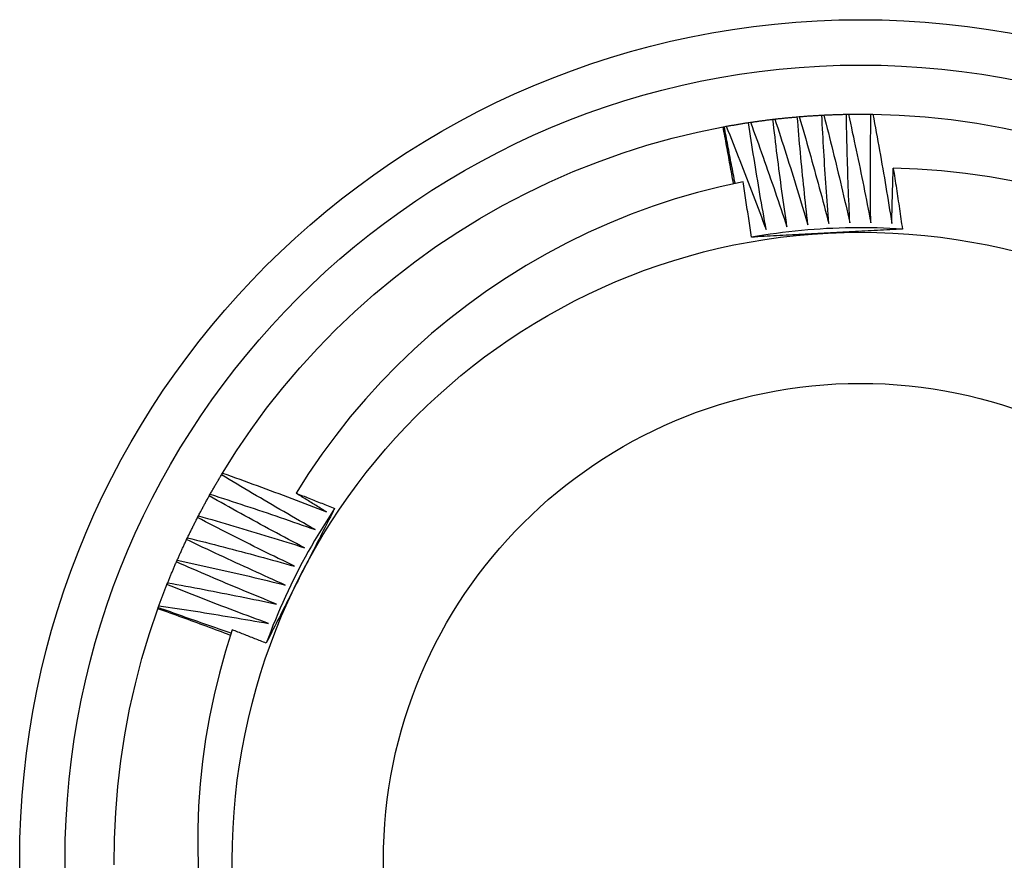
# Model space of a CAD drawing. Header units: inches. Extents: x 56.1 to 140.1, y 33.7 to 68.
# Tile 6 of 22: x 59.888 to 60.093, y 62.868 to 63.043. Entities that reach past the tile are written whole.
import ezdxf

# ---------------------------------------------------------------- set-up
doc = ezdxf.new("R2010")
doc.units = ezdxf.units.IN
doc.header["$MEASUREMENT"] = 0
doc.layers.add('Visible Edges(ANSI)', color=7, linetype='Continuous', lineweight=25)
doc.layers.add('Visible Tangent Edges(ANSI)', color=7, linetype='Continuous', lineweight=25)

msp = doc.modelspace()

# ---------------------------------------------------------------- linework, layer by layer
at = {"layer": 'Visible Edges(ANSI)'}
for p, q in [((60.05985, 63.02334), (60.06027, 63.02335)), ((60.06497, 63.02335), (60.06539, 63.02334)), ((60.03946, 63.02161), (60.03987, 63.02167)), ((60.04454, 63.02229), (60.04495, 63.02234)), ((60.04963, 63.02281), (60.05004, 63.02284)), ((60.05474, 63.02316), (60.05515, 63.02318)), ((60.03416, 63.02071), (60.03442, 63.02075)), ((60.03442, 63.02075), (60.03482, 63.02083)), ((59.92966, 62.94822), (59.92987, 62.94857)), ((59.92709, 62.94379), (59.92729, 62.94415)), ((59.92466, 62.93928), (59.92485, 62.93965)), ((59.92239, 62.9347), (59.92256, 62.93507)), ((59.92026, 62.93004), (59.92043, 62.93042)), ((59.91829, 62.92531), (59.91845, 62.9257)), ((59.91648, 62.92053), (59.91662, 62.92092)), ((59.91639, 62.92029), (59.91648, 62.92053))]:
    msp.add_line(p, q, dxfattribs=at)
at = {"layer": 'Visible Edges(ANSI)', "flags": 128}
for points in [[(60.05515, 63.02318), (60.05535, 63.02319), (60.05554, 63.0232), (60.05574, 63.02321), (60.05593, 63.02321), (60.05613, 63.02322), (60.05633, 63.02323), (60.05652, 63.02324), (60.05672, 63.02325), (60.05691, 63.02325), (60.05711, 63.02326), (60.0573, 63.02327), (60.0575, 63.02328), (60.0577, 63.02328), (60.05789, 63.02329), (60.05809, 63.02329), (60.05828, 63.0233), (60.05848, 63.02331), (60.05868, 63.02331), (60.05887, 63.02332), (60.05907, 63.02332), (60.05926, 63.02333), (60.05946, 63.02333), (60.05966, 63.02333), (60.05985, 63.02334)], [(60.06056, 63.00073), (60.06052, 63.00167), (60.06048, 63.00261), (60.06044, 63.00355), (60.0604, 63.00449), (60.06036, 63.00544), (60.06032, 63.00638), (60.06028, 63.00732), (60.06025, 63.00826), (60.06022, 63.0092), (60.06018, 63.01014), (60.06015, 63.01109), (60.06012, 63.01203), (60.06009, 63.01297), (60.06006, 63.01391), (60.06004, 63.01486), (60.06001, 63.0158), (60.05999, 63.01674), (60.05997, 63.01768), (60.05994, 63.01863), (60.05992, 63.01957), (60.0599, 63.02051), (60.05989, 63.02145), (60.05987, 63.0224), (60.05985, 63.02334)], [(60.06027, 63.02335), (60.06046, 63.02335), (60.06066, 63.02335), (60.06085, 63.02335), (60.06105, 63.02336), (60.06125, 63.02336), (60.06144, 63.02336), (60.06164, 63.02336), (60.06183, 63.02336), (60.06203, 63.02336), (60.06223, 63.02337), (60.06242, 63.02337), (60.06262, 63.02337), (60.06282, 63.02337), (60.06301, 63.02337), (60.06321, 63.02337), (60.0634, 63.02336), (60.0636, 63.02336), (60.0638, 63.02336), (60.06399, 63.02336), (60.06419, 63.02336), (60.06438, 63.02336), (60.06458, 63.02336), (60.06478, 63.02335), (60.06497, 63.02335)], [(60.06027, 63.02335), (60.06047, 63.02241), (60.06068, 63.02147), (60.06089, 63.02053), (60.06109, 63.01959), (60.0613, 63.01865), (60.0615, 63.01771), (60.0617, 63.01677), (60.0619, 63.01583), (60.0621, 63.01488), (60.06229, 63.01394), (60.06249, 63.013), (60.06269, 63.01206), (60.06288, 63.01112), (60.06307, 63.01017), (60.06326, 63.00923), (60.06346, 63.00829), (60.06364, 63.00734), (60.06383, 63.0064), (60.06402, 63.00546), (60.06421, 63.00451), (60.06439, 63.00357), (60.06457, 63.00262), (60.06476, 63.00168), (60.06494, 63.00073)], [(60.06494, 63.00073), (60.06493, 63.00167), (60.06491, 63.00262), (60.0649, 63.00356), (60.0649, 63.0045), (60.06489, 63.00544), (60.06488, 63.00638), (60.06488, 63.00733), (60.06487, 63.00827), (60.06487, 63.00921), (60.06487, 63.01015), (60.06487, 63.0111), (60.06487, 63.01204), (60.06487, 63.01298), (60.06487, 63.01392), (60.06488, 63.01487), (60.06488, 63.01581), (60.06489, 63.01675), (60.0649, 63.01769), (60.06491, 63.01864), (60.06492, 63.01958), (60.06493, 63.02052), (60.06494, 63.02147), (60.06496, 63.02241), (60.06497, 63.02335)], [(60.06539, 63.02334), (60.07082, 63.02316), (60.07625, 63.02278), (60.08167, 63.02222), (60.08705, 63.02146), (60.09241, 63.02052), (60.09774, 63.01939)], [(60.06539, 63.02334), (60.06556, 63.0224), (60.06574, 63.02145), (60.06591, 63.02051), (60.06609, 63.01956), (60.06626, 63.01862), (60.06643, 63.01767), (60.0666, 63.01672), (60.06677, 63.01578), (60.06694, 63.01483), (60.0671, 63.01388), (60.06727, 63.01293), (60.06743, 63.01198), (60.0676, 63.01104), (60.06776, 63.01009), (60.06792, 63.00914), (60.06808, 63.00819), (60.06824, 63.00724), (60.06839, 63.00629), (60.06855, 63.00534), (60.0687, 63.00439), (60.06886, 63.00344), (60.06901, 63.00249), (60.06916, 63.00154), (60.06931, 63.00059)], [(60.03482, 63.02083), (60.03502, 63.02086), (60.03521, 63.0209), (60.0354, 63.02093), (60.03559, 63.02097), (60.03579, 63.021), (60.03598, 63.02104), (60.03617, 63.02107), (60.03637, 63.0211), (60.03656, 63.02114), (60.03675, 63.02117), (60.03695, 63.0212), (60.03714, 63.02123), (60.03733, 63.02127), (60.03753, 63.0213), (60.03772, 63.02133), (60.03791, 63.02136), (60.03811, 63.02139), (60.0383, 63.02142), (60.03849, 63.02146), (60.03869, 63.02149), (60.03888, 63.02152), (60.03908, 63.02155), (60.03927, 63.02158), (60.03946, 63.02161)], [(60.04314, 62.99929), (60.04297, 63.00021), (60.0428, 63.00114), (60.04264, 63.00207), (60.04248, 63.003), (60.04232, 63.00392), (60.04215, 63.00485), (60.04199, 63.00578), (60.04184, 63.00671), (60.04168, 63.00764), (60.04152, 63.00857), (60.04137, 63.0095), (60.04122, 63.01043), (60.04106, 63.01136), (60.04091, 63.01229), (60.04076, 63.01322), (60.04061, 63.01415), (60.04046, 63.01508), (60.04032, 63.01601), (60.04017, 63.01695), (60.04003, 63.01788), (60.03989, 63.01881), (60.03974, 63.01974), (60.0396, 63.02067), (60.03946, 63.02161)], [(60.03987, 63.02167), (60.04007, 63.0217), (60.04026, 63.02172), (60.04045, 63.02175), (60.04065, 63.02178), (60.04084, 63.02181), (60.04104, 63.02184), (60.04123, 63.02186), (60.04143, 63.02189), (60.04162, 63.02192), (60.04181, 63.02194), (60.04201, 63.02197), (60.0422, 63.022), (60.0424, 63.02202), (60.04259, 63.02205), (60.04279, 63.02207), (60.04298, 63.0221), (60.04317, 63.02212), (60.04337, 63.02215), (60.04356, 63.02217), (60.04376, 63.0222), (60.04395, 63.02222), (60.04415, 63.02224), (60.04434, 63.02227), (60.04454, 63.02229)], [(60.03987, 63.02167), (60.0402, 63.02076), (60.04053, 63.01986), (60.04086, 63.01896), (60.04118, 63.01805), (60.04151, 63.01715), (60.04183, 63.01624), (60.04216, 63.01533), (60.04248, 63.01443), (60.0428, 63.01352), (60.04312, 63.01261), (60.04344, 63.0117), (60.04375, 63.0108), (60.04407, 63.00989), (60.04438, 63.00898), (60.0447, 63.00807), (60.04501, 63.00716), (60.04532, 63.00625), (60.04563, 63.00534), (60.04594, 63.00443), (60.04625, 63.00351), (60.04656, 63.0026), (60.04686, 63.00169), (60.04717, 63.00077), (60.04747, 62.99986)], [(60.04747, 62.99986), (60.04734, 63.00079), (60.0472, 63.00173), (60.04707, 63.00266), (60.04694, 63.00359), (60.0468, 63.00453), (60.04667, 63.00546), (60.04655, 63.00639), (60.04642, 63.00733), (60.04629, 63.00826), (60.04617, 63.00919), (60.04604, 63.01013), (60.04592, 63.01106), (60.0458, 63.012), (60.04568, 63.01293), (60.04556, 63.01387), (60.04544, 63.0148), (60.04532, 63.01574), (60.04521, 63.01667), (60.04509, 63.01761), (60.04498, 63.01854), (60.04487, 63.01948), (60.04476, 63.02042), (60.04465, 63.02135), (60.04454, 63.02229)], [(60.04495, 63.02234), (60.04514, 63.02236), (60.04534, 63.02238), (60.04553, 63.0224), (60.04573, 63.02243), (60.04592, 63.02245), (60.04612, 63.02247), (60.04631, 63.02249), (60.04651, 63.02251), (60.0467, 63.02253), (60.0469, 63.02255), (60.04709, 63.02257), (60.04729, 63.02259), (60.04748, 63.02261), (60.04768, 63.02263), (60.04787, 63.02265), (60.04807, 63.02267), (60.04826, 63.02269), (60.04846, 63.0227), (60.04865, 63.02272), (60.04885, 63.02274), (60.04904, 63.02276), (60.04924, 63.02277), (60.04943, 63.02279), (60.04963, 63.02281)], [(60.04495, 63.02234), (60.04525, 63.02142), (60.04555, 63.02051), (60.04584, 63.0196), (60.04614, 63.01868), (60.04643, 63.01776), (60.04673, 63.01685), (60.04702, 63.01593), (60.04731, 63.01502), (60.0476, 63.0141), (60.04789, 63.01318), (60.04818, 63.01226), (60.04847, 63.01135), (60.04875, 63.01043), (60.04904, 63.00951), (60.04932, 63.00859), (60.04961, 63.00767), (60.04989, 63.00675), (60.05017, 63.00583), (60.05045, 63.00491), (60.05072, 63.00398), (60.051, 63.00306), (60.05128, 63.00214), (60.05155, 63.00122), (60.05183, 63.00029)], [(60.05183, 63.00029), (60.05172, 63.00123), (60.05162, 63.00217), (60.05151, 63.0031), (60.05141, 63.00404), (60.05131, 63.00498), (60.05121, 63.00591), (60.05111, 63.00685), (60.05102, 63.00779), (60.05092, 63.00873), (60.05083, 63.00966), (60.05073, 63.0106), (60.05064, 63.01154), (60.05055, 63.01248), (60.05046, 63.01342), (60.05037, 63.01436), (60.05029, 63.01529), (60.0502, 63.01623), (60.05011, 63.01717), (60.05003, 63.01811), (60.04995, 63.01905), (60.04987, 63.01999), (60.04979, 63.02093), (60.04971, 63.02187), (60.04963, 63.02281)], [(60.05004, 63.02284), (60.05024, 63.02286), (60.05043, 63.02287), (60.05063, 63.02289), (60.05082, 63.0229), (60.05102, 63.02292), (60.05121, 63.02293), (60.05141, 63.02295), (60.05161, 63.02296), (60.0518, 63.02298), (60.052, 63.02299), (60.05219, 63.023), (60.05239, 63.02302), (60.05258, 63.02303), (60.05278, 63.02304), (60.05298, 63.02306), (60.05317, 63.02307), (60.05337, 63.02308), (60.05356, 63.02309), (60.05376, 63.0231), (60.05395, 63.02311), (60.05415, 63.02313), (60.05435, 63.02314), (60.05454, 63.02315), (60.05474, 63.02316)], [(60.05004, 63.02284), (60.05031, 63.02192), (60.05058, 63.021), (60.05085, 63.02007), (60.05111, 63.01915), (60.05138, 63.01822), (60.05164, 63.0173), (60.0519, 63.01637), (60.05217, 63.01545), (60.05243, 63.01452), (60.05268, 63.01359), (60.05294, 63.01267), (60.0532, 63.01174), (60.05345, 63.01081), (60.05371, 63.00988), (60.05396, 63.00896), (60.05421, 63.00803), (60.05447, 63.0071), (60.05472, 63.00617), (60.05496, 63.00524), (60.05521, 63.00431), (60.05546, 63.00338), (60.0557, 63.00245), (60.05595, 63.00152), (60.05619, 63.00058)], [(60.05619, 63.00058), (60.05612, 63.00152), (60.05604, 63.00246), (60.05597, 63.0034), (60.0559, 63.00434), (60.05583, 63.00528), (60.05576, 63.00622), (60.0557, 63.00716), (60.05563, 63.0081), (60.05556, 63.00904), (60.0555, 63.00998), (60.05544, 63.01092), (60.05538, 63.01186), (60.05532, 63.0128), (60.05526, 63.01374), (60.0552, 63.01469), (60.05515, 63.01563), (60.05509, 63.01657), (60.05504, 63.01751), (60.05498, 63.01845), (60.05493, 63.01939), (60.05488, 63.02033), (60.05483, 63.02127), (60.05478, 63.02222), (60.05474, 63.02316)], [(60.05515, 63.02318), (60.05539, 63.02225), (60.05563, 63.02131), (60.05586, 63.02038), (60.0561, 63.01945), (60.05633, 63.01852), (60.05657, 63.01758), (60.0568, 63.01665), (60.05703, 63.01572), (60.05726, 63.01478), (60.05749, 63.01385), (60.05771, 63.01291), (60.05794, 63.01198), (60.05817, 63.01104), (60.05839, 63.01011), (60.05861, 63.00917), (60.05883, 63.00823), (60.05905, 63.0073), (60.05927, 63.00636), (60.05949, 63.00542), (60.05971, 63.00448), (60.05992, 63.00355), (60.06014, 63.00261), (60.06035, 63.00167), (60.06056, 63.00073)], [(59.92987, 62.94857), (59.93278, 62.95317), (59.93584, 62.95767), (59.93906, 62.96206), (59.94244, 62.96633), (59.94596, 62.97048), (59.94962, 62.9745), (59.95342, 62.9784), (59.95735, 62.98216), (59.96142, 62.98578), (59.96561, 62.98925), (59.96991, 62.99258), (59.97433, 62.99575), (59.97886, 62.99877), (59.98349, 63.00163), (59.98822, 63.00432), (59.99304, 63.00684), (59.99795, 63.0092), (60.00293, 63.01138), (60.00799, 63.01339), (60.01312, 63.01522), (60.0183, 63.01687), (60.02355, 63.01833), (60.02883, 63.01961), (60.03416, 63.02071)], [(60.03632, 63.00888), (60.03623, 63.00937), (60.03614, 63.00986), (60.03606, 63.01036), (60.03597, 63.01085), (60.03588, 63.01134), (60.0358, 63.01184), (60.03571, 63.01233), (60.03562, 63.01282), (60.03553, 63.01332), (60.03544, 63.01381), (60.03535, 63.0143), (60.03526, 63.01479), (60.03517, 63.01529), (60.03508, 63.01578), (60.03499, 63.01627), (60.0349, 63.01677), (60.03481, 63.01726), (60.03472, 63.01775), (60.03463, 63.01824), (60.03454, 63.01874), (60.03444, 63.01923), (60.03435, 63.01972), (60.03426, 63.02021), (60.03416, 63.02071)], [(60.03667, 63.00895), (60.03657, 63.00944), (60.03648, 63.00993), (60.03638, 63.01042), (60.03628, 63.01092), (60.03619, 63.01141), (60.03609, 63.0119), (60.03599, 63.01239), (60.0359, 63.01288), (60.0358, 63.01337), (60.03571, 63.01386), (60.03561, 63.01436), (60.03552, 63.01485), (60.03543, 63.01534), (60.03533, 63.01583), (60.03524, 63.01632), (60.03515, 63.01682), (60.03505, 63.01731), (60.03496, 63.0178), (60.03487, 63.01829), (60.03478, 63.01878), (60.03469, 63.01928), (60.0346, 63.01977), (60.03451, 63.02026), (60.03442, 63.02075)], [(60.03482, 63.02083), (60.03518, 63.01994), (60.03554, 63.01904), (60.0359, 63.01815), (60.03625, 63.01726), (60.03661, 63.01636), (60.03696, 63.01547), (60.03731, 63.01457), (60.03766, 63.01368), (60.03802, 63.01278), (60.03836, 63.01189), (60.03871, 63.01099), (60.03906, 63.01009), (60.03941, 63.00919), (60.03975, 63.0083), (60.04009, 63.0074), (60.04044, 63.0065), (60.04078, 63.0056), (60.04112, 63.0047), (60.04146, 63.0038), (60.04179, 63.0029), (60.04213, 63.00199), (60.04247, 63.00109), (60.0428, 63.00019), (60.04314, 62.99929)], [(60.06931, 63.00059), (60.06932, 63.00107), (60.06933, 63.00155), (60.06934, 63.00203), (60.06935, 63.00251), (60.06936, 63.00298), (60.06937, 63.00346), (60.06938, 63.00394), (60.06939, 63.00442), (60.0694, 63.0049), (60.06942, 63.00538), (60.06943, 63.00586), (60.06944, 63.00634), (60.06946, 63.00682), (60.06947, 63.0073), (60.06948, 63.00778), (60.0695, 63.00826), (60.06951, 63.00874), (60.06953, 63.00922), (60.06954, 63.00969), (60.06956, 63.01017), (60.06957, 63.01065), (60.06959, 63.01113), (60.0696, 63.01161), (60.06962, 63.01209)], [(60.09464, 63.0094), (60.08968, 63.01028), (60.08468, 63.011), (60.07968, 63.01154), (60.07465, 63.0119), (60.06962, 63.01209)], [(60.06962, 63.01209), (60.0697, 63.01156), (60.06979, 63.01104), (60.06987, 63.01051), (60.06995, 63.00998), (60.07003, 63.00945), (60.07011, 63.00893), (60.07019, 63.0084), (60.07027, 63.00787), (60.07035, 63.00734), (60.07043, 63.00681), (60.07051, 63.00629), (60.07059, 63.00576), (60.07067, 63.00523), (60.07075, 63.0047), (60.07083, 63.00417), (60.07091, 63.00364), (60.07098, 63.00312), (60.07106, 63.00259), (60.07114, 63.00206), (60.07121, 63.00153), (60.07129, 63.001), (60.07136, 63.00047), (60.07144, 62.99994), (60.07151, 62.99942)], [(60.03832, 63.00929), (60.03356, 63.00825), (60.02885, 63.00705), (60.02418, 63.00569), (60.01956, 63.00417), (60.015, 63.0025), (60.0105, 63.00067), (60.00606, 62.99869), (60.00168, 62.99656), (59.99738, 62.99427), (59.99315, 62.99184), (59.98901, 62.98926), (59.98496, 62.98655), (59.98102, 62.9837), (59.97718, 62.98072), (59.97344, 62.97762), (59.96981, 62.97438), (59.9663, 62.97103), (59.9629, 62.96755), (59.95962, 62.96396), (59.95647, 62.96025), (59.95344, 62.95642), (59.95054, 62.9525), (59.94779, 62.94848), (59.94518, 62.94438)], [(60.04006, 62.99773), (60.03999, 62.99821), (60.03992, 62.99869), (60.03985, 62.99918), (60.03978, 62.99966), (60.03971, 63.00014), (60.03964, 63.00062), (60.03957, 63.0011), (60.0395, 63.00159), (60.03943, 63.00207), (60.03936, 63.00255), (60.03929, 63.00303), (60.03921, 63.00351), (60.03914, 63.004), (60.03907, 63.00448), (60.03899, 63.00496), (60.03892, 63.00544), (60.03885, 63.00592), (60.03877, 63.0064), (60.0387, 63.00689), (60.03862, 63.00737), (60.03855, 63.00785), (60.03847, 63.00833), (60.0384, 63.00881), (60.03832, 63.00929)], [(60.07151, 62.99941), (60.0702, 62.99949), (60.06889, 62.99956), (60.06757, 62.99961), (60.06626, 62.99965), (60.06494, 62.99968), (60.06363, 62.99969), (60.06231, 62.99969), (60.061, 62.99968), (60.05968, 62.99965), (60.05836, 62.99962), (60.05705, 62.99956), (60.05574, 62.9995), (60.05442, 62.99942), (60.05311, 62.99933), (60.0518, 62.99923), (60.05049, 62.99911), (60.04918, 62.99898), (60.04787, 62.99884), (60.04657, 62.99868), (60.04526, 62.99851), (60.04396, 62.99833), (60.04266, 62.99814), (60.04136, 62.99793), (60.04006, 62.99771)], [(60.07151, 62.99942), (60.07086, 62.99938), (60.07021, 62.99934), (60.06956, 62.99931), (60.06891, 62.99927), (60.06826, 62.99924), (60.06761, 62.9992), (60.06696, 62.99917), (60.06631, 62.99913), (60.06566, 62.9991), (60.06501, 62.99906), (60.06436, 62.99903), (60.06371, 62.99899), (60.06305, 62.99896), (60.0624, 62.99892), (60.06175, 62.99889), (60.0611, 62.99885), (60.06045, 62.99882), (60.05979, 62.99878), (60.05914, 62.99875), (60.05849, 62.99872), (60.05783, 62.99868), (60.05718, 62.99865), (60.05653, 62.99861), (60.05587, 62.99858)], [(60.05587, 62.99858), (60.05521, 62.99854), (60.05455, 62.99851), (60.05389, 62.99847), (60.05323, 62.99844), (60.05257, 62.9984), (60.05191, 62.99837), (60.05125, 62.99833), (60.05059, 62.9983), (60.04993, 62.99826), (60.04927, 62.99823), (60.04861, 62.99819), (60.04795, 62.99816), (60.04729, 62.99812), (60.04664, 62.99808), (60.04598, 62.99805), (60.04532, 62.99801), (60.04466, 62.99798), (60.044, 62.99794), (60.04335, 62.99791), (60.04269, 62.99787), (60.04203, 62.99784), (60.04138, 62.9978), (60.04072, 62.99776), (60.04006, 62.99773)], [(59.92729, 62.94415), (59.92739, 62.94432), (59.92748, 62.94449), (59.92758, 62.94466), (59.92768, 62.94483), (59.92777, 62.945), (59.92787, 62.94517), (59.92797, 62.94534), (59.92807, 62.94551), (59.92816, 62.94568), (59.92826, 62.94585), (59.92836, 62.94602), (59.92846, 62.94619), (59.92856, 62.94636), (59.92866, 62.94653), (59.92876, 62.9467), (59.92886, 62.94687), (59.92896, 62.94704), (59.92906, 62.94721), (59.92916, 62.94738), (59.92926, 62.94754), (59.92936, 62.94771), (59.92946, 62.94788), (59.92956, 62.94805), (59.92966, 62.94822)], [(59.94917, 62.93677), (59.94835, 62.93723), (59.94753, 62.9377), (59.94671, 62.93817), (59.9459, 62.93864), (59.94508, 62.9391), (59.94426, 62.93957), (59.94345, 62.94005), (59.94263, 62.94052), (59.94181, 62.94099), (59.941, 62.94147), (59.94019, 62.94194), (59.93937, 62.94242), (59.93856, 62.9429), (59.93775, 62.94337), (59.93694, 62.94385), (59.93613, 62.94433), (59.93532, 62.94482), (59.93451, 62.9453), (59.9337, 62.94578), (59.93289, 62.94627), (59.93208, 62.94675), (59.93127, 62.94724), (59.93047, 62.94773), (59.92966, 62.94822)], [(59.92987, 62.94857), (59.93078, 62.94825), (59.93168, 62.94792), (59.93259, 62.94759), (59.93349, 62.94727), (59.9344, 62.94694), (59.9353, 62.94661), (59.9362, 62.94628), (59.93711, 62.94594), (59.93801, 62.94561), (59.93891, 62.94528), (59.93981, 62.94494), (59.94071, 62.9446), (59.94162, 62.94427), (59.94252, 62.94393), (59.94342, 62.94359), (59.94432, 62.94324), (59.94521, 62.9429), (59.94611, 62.94256), (59.94701, 62.94221), (59.94791, 62.94187), (59.94881, 62.94152), (59.94971, 62.94117), (59.9506, 62.94082), (59.9515, 62.94047)], [(59.92485, 62.93965), (59.92494, 62.93982), (59.92503, 62.94), (59.92512, 62.94017), (59.92522, 62.94034), (59.92531, 62.94052), (59.9254, 62.94069), (59.92549, 62.94086), (59.92558, 62.94104), (59.92568, 62.94121), (59.92577, 62.94138), (59.92586, 62.94156), (59.92595, 62.94173), (59.92605, 62.9419), (59.92614, 62.94207), (59.92623, 62.94225), (59.92633, 62.94242), (59.92642, 62.94259), (59.92652, 62.94276), (59.92661, 62.94293), (59.92671, 62.94311), (59.9268, 62.94328), (59.9269, 62.94345), (59.92699, 62.94362), (59.92709, 62.94379)], [(59.94696, 62.93299), (59.94613, 62.93343), (59.94529, 62.93387), (59.94446, 62.93431), (59.94363, 62.93475), (59.9428, 62.93519), (59.94196, 62.93563), (59.94113, 62.93608), (59.9403, 62.93652), (59.93947, 62.93697), (59.93864, 62.93742), (59.93781, 62.93787), (59.93699, 62.93831), (59.93616, 62.93877), (59.93533, 62.93922), (59.9345, 62.93967), (59.93368, 62.94012), (59.93285, 62.94058), (59.93203, 62.94103), (59.9312, 62.94149), (59.93038, 62.94195), (59.92955, 62.94241), (59.92873, 62.94287), (59.92791, 62.94333), (59.92709, 62.94379)], [(59.92729, 62.94415), (59.92821, 62.94386), (59.92912, 62.94356), (59.93004, 62.94327), (59.93095, 62.94297), (59.93186, 62.94267), (59.93278, 62.94237), (59.93369, 62.94207), (59.93461, 62.94176), (59.93552, 62.94146), (59.93643, 62.94116), (59.93734, 62.94085), (59.93825, 62.94054), (59.93917, 62.94024), (59.94008, 62.93993), (59.94099, 62.93962), (59.9419, 62.9393), (59.94281, 62.93899), (59.94372, 62.93868), (59.94463, 62.93836), (59.94554, 62.93805), (59.94645, 62.93773), (59.94735, 62.93741), (59.94826, 62.93709), (59.94917, 62.93677)], [(59.94518, 62.94438), (59.94552, 62.94424), (59.94585, 62.94411), (59.94619, 62.94398), (59.94652, 62.94385), (59.94686, 62.94372), (59.94719, 62.94359), (59.94753, 62.94345), (59.94786, 62.94332), (59.9482, 62.94319), (59.94853, 62.94306), (59.94887, 62.94292), (59.9492, 62.94279), (59.94954, 62.94266), (59.94987, 62.94252), (59.95021, 62.94239), (59.95054, 62.94226), (59.95088, 62.94212), (59.95121, 62.94199), (59.95155, 62.94185), (59.95188, 62.94172), (59.95222, 62.94159), (59.95255, 62.94145), (59.95289, 62.94132), (59.95322, 62.94118)], [(59.9515, 62.94047), (59.95124, 62.94063), (59.95097, 62.94079), (59.95071, 62.94096), (59.95044, 62.94112), (59.95018, 62.94128), (59.94992, 62.94144), (59.94965, 62.9416), (59.94939, 62.94177), (59.94913, 62.94193), (59.94886, 62.94209), (59.9486, 62.94225), (59.94833, 62.94242), (59.94807, 62.94258), (59.94781, 62.94274), (59.94755, 62.9429), (59.94728, 62.94307), (59.94702, 62.94323), (59.94676, 62.94339), (59.94649, 62.94356), (59.94623, 62.94372), (59.94597, 62.94388), (59.9457, 62.94405), (59.94544, 62.94421), (59.94518, 62.94438)], [(59.92256, 62.93507), (59.92265, 62.93525), (59.92273, 62.93542), (59.92282, 62.9356), (59.9229, 62.93578), (59.92299, 62.93595), (59.92308, 62.93613), (59.92316, 62.93631), (59.92325, 62.93648), (59.92334, 62.93666), (59.92342, 62.93683), (59.92351, 62.93701), (59.9236, 62.93718), (59.92368, 62.93736), (59.92377, 62.93754), (59.92386, 62.93771), (59.92395, 62.93789), (59.92404, 62.93806), (59.92412, 62.93824), (59.92421, 62.93841), (59.9243, 62.93859), (59.92439, 62.93876), (59.92448, 62.93893), (59.92457, 62.93911), (59.92466, 62.93928)], [(59.94488, 62.92914), (59.94403, 62.92955), (59.94319, 62.92997), (59.94234, 62.93038), (59.94149, 62.93079), (59.94065, 62.93121), (59.9398, 62.93162), (59.93895, 62.93204), (59.93811, 62.93245), (59.93726, 62.93287), (59.93642, 62.93329), (59.93558, 62.93371), (59.93473, 62.93414), (59.93389, 62.93456), (59.93305, 62.93498), (59.93221, 62.93541), (59.93137, 62.93583), (59.93053, 62.93626), (59.92969, 62.93669), (59.92885, 62.93712), (59.92801, 62.93755), (59.92717, 62.93798), (59.92634, 62.93841), (59.9255, 62.93885), (59.92466, 62.93928)], [(59.92485, 62.93965), (59.92578, 62.93939), (59.9267, 62.93912), (59.92763, 62.93885), (59.92855, 62.93859), (59.92947, 62.93832), (59.9304, 62.93805), (59.93132, 62.93778), (59.93224, 62.93751), (59.93316, 62.93723), (59.93409, 62.93696), (59.93501, 62.93668), (59.93593, 62.93641), (59.93685, 62.93613), (59.93777, 62.93585), (59.93869, 62.93557), (59.93961, 62.93529), (59.94053, 62.935), (59.94145, 62.93472), (59.94237, 62.93443), (59.94329, 62.93415), (59.94421, 62.93386), (59.94513, 62.93357), (59.94605, 62.93328), (59.94696, 62.93299)], [(59.95322, 62.94118), (59.9525, 62.94008), (59.95178, 62.93898), (59.95108, 62.93787), (59.95039, 62.93675), (59.94971, 62.93562), (59.94904, 62.93449), (59.94838, 62.93335), (59.94773, 62.93221), (59.9471, 62.93105), (59.94647, 62.9299), (59.94586, 62.92873), (59.94526, 62.92756), (59.94467, 62.92638), (59.94409, 62.9252), (59.94353, 62.92401), (59.94297, 62.92282), (59.94243, 62.92162), (59.9419, 62.92042), (59.94138, 62.91921), (59.94087, 62.918), (59.94038, 62.91678), (59.9399, 62.91555), (59.93943, 62.91432), (59.93897, 62.91309)], [(59.95322, 62.94118), (59.95293, 62.9406), (59.95263, 62.94002), (59.95234, 62.93944), (59.95204, 62.93886), (59.95175, 62.93828), (59.95145, 62.9377), (59.95116, 62.93712), (59.95086, 62.93654), (59.95057, 62.93595), (59.95027, 62.93537), (59.94998, 62.93479), (59.94968, 62.93421), (59.94939, 62.93363), (59.94909, 62.93305), (59.9488, 62.93246), (59.9485, 62.93188), (59.9482, 62.9313), (59.94791, 62.93072), (59.94761, 62.93013), (59.94731, 62.92955), (59.94702, 62.92897), (59.94672, 62.92838), (59.94642, 62.9278), (59.94613, 62.92722)], [(59.92256, 62.93507), (59.9235, 62.93484), (59.92443, 62.9346), (59.92536, 62.93437), (59.92629, 62.93413), (59.92723, 62.93389), (59.92816, 62.93365), (59.92909, 62.93341), (59.93002, 62.93317), (59.93095, 62.93293), (59.93188, 62.93268), (59.93281, 62.93244), (59.93374, 62.93219), (59.93467, 62.93194), (59.9356, 62.9317), (59.93653, 62.93145), (59.93746, 62.9312), (59.93839, 62.93094), (59.93932, 62.93069), (59.94025, 62.93043), (59.94117, 62.93018), (59.9421, 62.92992), (59.94303, 62.92966), (59.94396, 62.9294), (59.94488, 62.92914)], [(59.92043, 62.93042), (59.92051, 62.9306), (59.92059, 62.93078), (59.92066, 62.93096), (59.92074, 62.93114), (59.92082, 62.93132), (59.9209, 62.93149), (59.92098, 62.93167), (59.92107, 62.93185), (59.92115, 62.93203), (59.92123, 62.93221), (59.92131, 62.93239), (59.92139, 62.93257), (59.92147, 62.93274), (59.92155, 62.93292), (59.92164, 62.9331), (59.92172, 62.93328), (59.9218, 62.93346), (59.92188, 62.93363), (59.92197, 62.93381), (59.92205, 62.93399), (59.92213, 62.93417), (59.92222, 62.93434), (59.9223, 62.93452), (59.92239, 62.9347)], [(59.94293, 62.92523), (59.94207, 62.92561), (59.94121, 62.92599), (59.94035, 62.92638), (59.93949, 62.92676), (59.93863, 62.92715), (59.93777, 62.92754), (59.93691, 62.92793), (59.93605, 62.92832), (59.93519, 62.92871), (59.93434, 62.9291), (59.93348, 62.92949), (59.93262, 62.92988), (59.93177, 62.93028), (59.93091, 62.93068), (59.93006, 62.93107), (59.9292, 62.93147), (59.92835, 62.93187), (59.9275, 62.93227), (59.92664, 62.93267), (59.92579, 62.93308), (59.92494, 62.93348), (59.92409, 62.93388), (59.92324, 62.93429), (59.92239, 62.9347)], [(59.91845, 62.9257), (59.91852, 62.92588), (59.91859, 62.92606), (59.91866, 62.92624), (59.91874, 62.92643), (59.91881, 62.92661), (59.91889, 62.92679), (59.91896, 62.92697), (59.91904, 62.92715), (59.91911, 62.92733), (59.91919, 62.92751), (59.91926, 62.9277), (59.91934, 62.92788), (59.91941, 62.92806), (59.91949, 62.92824), (59.91956, 62.92842), (59.91964, 62.9286), (59.91972, 62.92878), (59.91979, 62.92896), (59.91987, 62.92914), (59.91995, 62.92932), (59.92003, 62.9295), (59.9201, 62.92968), (59.92018, 62.92986), (59.92026, 62.93004)], [(59.94111, 62.92125), (59.94023, 62.92161), (59.93936, 62.92196), (59.93849, 62.92232), (59.93761, 62.92267), (59.93674, 62.92303), (59.93587, 62.92339), (59.935, 62.92375), (59.93413, 62.92411), (59.93326, 62.92447), (59.93239, 62.92484), (59.93152, 62.9252), (59.93065, 62.92557), (59.92978, 62.92593), (59.92892, 62.9263), (59.92805, 62.92667), (59.92718, 62.92704), (59.92631, 62.92741), (59.92545, 62.92778), (59.92458, 62.92816), (59.92372, 62.92853), (59.92285, 62.92891), (59.92199, 62.92928), (59.92112, 62.92966), (59.92026, 62.93004)], [(59.92043, 62.93042), (59.92137, 62.93022), (59.92231, 62.93001), (59.92325, 62.92981), (59.92419, 62.9296), (59.92513, 62.92939), (59.92606, 62.92919), (59.927, 62.92898), (59.92794, 62.92877), (59.92888, 62.92855), (59.92982, 62.92834), (59.93076, 62.92813), (59.93169, 62.92791), (59.93263, 62.92769), (59.93357, 62.92748), (59.93451, 62.92726), (59.93544, 62.92704), (59.93638, 62.92681), (59.93732, 62.92659), (59.93825, 62.92637), (59.93919, 62.92614), (59.94012, 62.92592), (59.94106, 62.92569), (59.94199, 62.92546), (59.94293, 62.92523)], [(59.94613, 62.92722), (59.94583, 62.92663), (59.94553, 62.92604), (59.94523, 62.92545), (59.94493, 62.92486), (59.94463, 62.92427), (59.94433, 62.92368), (59.94403, 62.92309), (59.94373, 62.9225), (59.94343, 62.92191), (59.94313, 62.92132), (59.94283, 62.92074), (59.94253, 62.92015), (59.94223, 62.91956), (59.94193, 62.91897), (59.94164, 62.91838), (59.94134, 62.9178), (59.94104, 62.91721), (59.94074, 62.91662), (59.94044, 62.91604), (59.94015, 62.91545), (59.93985, 62.91486), (59.93955, 62.91427), (59.93925, 62.91369), (59.93896, 62.9131)], [(59.91662, 62.92092), (59.91669, 62.9211), (59.91675, 62.92129), (59.91682, 62.92147), (59.91689, 62.92165), (59.91696, 62.92184), (59.91703, 62.92202), (59.91709, 62.9222), (59.91716, 62.92239), (59.91723, 62.92257), (59.9173, 62.92276), (59.91737, 62.92294), (59.91744, 62.92312), (59.91751, 62.92331), (59.91758, 62.92349), (59.91765, 62.92367), (59.91772, 62.92385), (59.91779, 62.92404), (59.91786, 62.92422), (59.91793, 62.9244), (59.918, 62.92459), (59.91808, 62.92477), (59.91815, 62.92495), (59.91822, 62.92513), (59.91829, 62.92531)], [(59.93941, 62.91722), (59.93853, 62.91754), (59.93764, 62.91787), (59.93676, 62.9182), (59.93588, 62.91852), (59.93499, 62.91885), (59.93411, 62.91918), (59.93323, 62.91951), (59.93235, 62.91985), (59.93147, 62.92018), (59.93058, 62.92051), (59.9297, 62.92085), (59.92882, 62.92119), (59.92794, 62.92152), (59.92706, 62.92186), (59.92619, 62.9222), (59.92531, 62.92254), (59.92443, 62.92289), (59.92355, 62.92323), (59.92267, 62.92357), (59.9218, 62.92392), (59.92092, 62.92427), (59.92004, 62.92462), (59.91917, 62.92496), (59.91829, 62.92531)], [(59.91845, 62.9257), (59.91939, 62.92553), (59.92034, 62.92535), (59.92128, 62.92518), (59.92223, 62.92501), (59.92317, 62.92483), (59.92412, 62.92465), (59.92507, 62.92447), (59.92601, 62.92429), (59.92696, 62.92411), (59.9279, 62.92393), (59.92884, 62.92375), (59.92979, 62.92356), (59.93073, 62.92338), (59.93168, 62.92319), (59.93262, 62.923), (59.93356, 62.92281), (59.93451, 62.92262), (59.93545, 62.92243), (59.93639, 62.92224), (59.93734, 62.92204), (59.93828, 62.92185), (59.93922, 62.92165), (59.94016, 62.92145), (59.94111, 62.92125)], [(59.91662, 62.92092), (59.91757, 62.92078), (59.91852, 62.92063), (59.91947, 62.92049), (59.92042, 62.92035), (59.92138, 62.9202), (59.92233, 62.92006), (59.92328, 62.91991), (59.92423, 62.91976), (59.92518, 62.91961), (59.92613, 62.91946), (59.92708, 62.91931), (59.92803, 62.91915), (59.92898, 62.919), (59.92993, 62.91884), (59.93088, 62.91869), (59.93183, 62.91853), (59.93277, 62.91837), (59.93372, 62.91821), (59.93467, 62.91805), (59.93562, 62.91788), (59.93657, 62.91772), (59.93752, 62.91755), (59.93847, 62.91739), (59.93941, 62.91722)], [(59.90729, 62.86691), (59.90735, 62.87235), (59.9076, 62.87779), (59.90805, 62.88321), (59.90868, 62.88862), (59.9095, 62.894), (59.91051, 62.89935), (59.9117, 62.90466), (59.91308, 62.90992), (59.91465, 62.91513), (59.91639, 62.92029)], [(59.93151, 62.91473), (59.93089, 62.91497), (59.93026, 62.91521), (59.92963, 62.91545), (59.929, 62.91568), (59.92837, 62.91592), (59.92775, 62.91615), (59.92712, 62.91639), (59.92649, 62.91662), (59.92586, 62.91685), (59.92523, 62.91709), (59.9246, 62.91732), (59.92397, 62.91755), (59.92334, 62.91778), (59.92271, 62.91801), (59.92208, 62.91824), (59.92145, 62.91847), (59.92082, 62.9187), (59.92018, 62.91893), (59.91955, 62.91916), (59.91892, 62.91938), (59.91829, 62.91961), (59.91766, 62.91984), (59.91703, 62.92006), (59.91639, 62.92029)], [(59.93167, 62.9152), (59.93103, 62.91541), (59.9304, 62.91563), (59.92976, 62.91585), (59.92913, 62.91606), (59.92849, 62.91628), (59.92786, 62.9165), (59.92723, 62.91672), (59.92659, 62.91694), (59.92596, 62.91716), (59.92532, 62.91738), (59.92469, 62.9176), (59.92406, 62.91782), (59.92343, 62.91804), (59.92279, 62.91827), (59.92216, 62.91849), (59.92153, 62.91871), (59.9209, 62.91894), (59.92027, 62.91916), (59.91963, 62.91939), (59.919, 62.91962), (59.91837, 62.91984), (59.91774, 62.92007), (59.91711, 62.9203), (59.91648, 62.92053)], [(59.9319, 62.91589), (59.93048, 62.91142), (59.92921, 62.90689), (59.9281, 62.90233), (59.92714, 62.89773), (59.92634, 62.89311), (59.92569, 62.88847), (59.92521, 62.88382), (59.92488, 62.87915), (59.92471, 62.87447), (59.9247, 62.86978), (59.92484, 62.8651)], [(59.93896, 62.9131), (59.93866, 62.91322), (59.93837, 62.91334), (59.93808, 62.91345), (59.93778, 62.91357), (59.93749, 62.91369), (59.93719, 62.91381), (59.9369, 62.91392), (59.93661, 62.91404), (59.93631, 62.91416), (59.93602, 62.91427), (59.93572, 62.91439), (59.93543, 62.91451), (59.93514, 62.91462), (59.93484, 62.91474), (59.93455, 62.91486), (59.93425, 62.91497), (59.93396, 62.91509), (59.93366, 62.9152), (59.93337, 62.91532), (59.93308, 62.91543), (59.93278, 62.91555), (59.93249, 62.91566), (59.93219, 62.91578), (59.9319, 62.91589)]]:
    msp.add_lwpolyline(points, dxfattribs=at)
at = {"layer": 'Visible Edges(ANSI)'}
for radius in [0.1752, 0.16575, 0.13091]:
    msp.add_circle((60.0628, 62.86785), radius, dxfattribs=at)
at = {"layer": 'Visible Tangent Edges(ANSI)'}
msp.add_circle((60.0628, 62.86785), 0.09941, dxfattribs=at)

doc.saveas('drawing.dxf')
